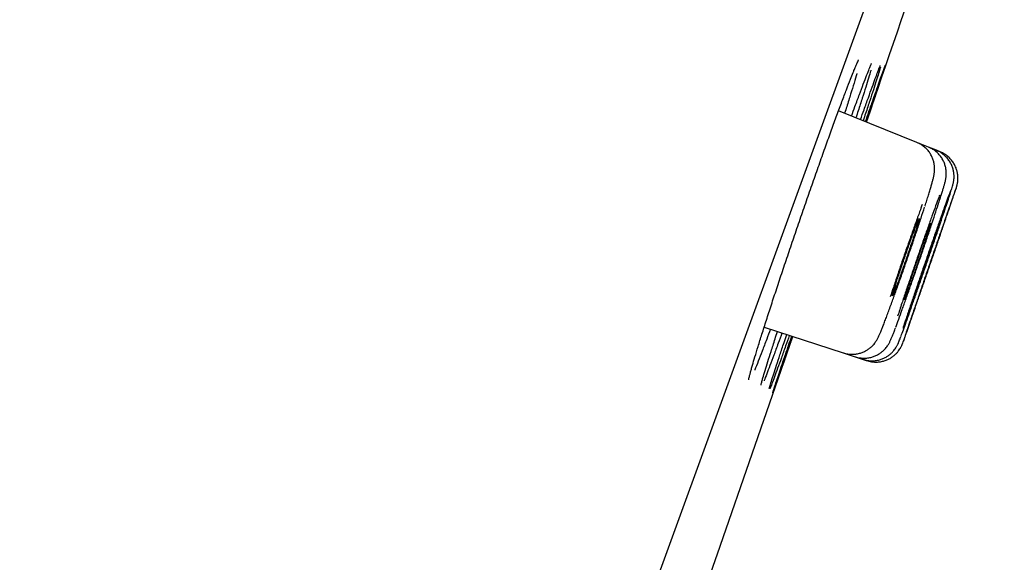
# Model space of a CAD drawing. Header units: millimetres. Extents: x 8 to 1128, y 12 to 2387.
# Tile 89 of 91: x 1053.54 to 1067.46, y 2285.41 to 2293.07. Entities that reach past the tile are written whole.
import ezdxf

# ---------------------------------------------------------------- set-up
doc = ezdxf.new("R2010")
doc.units = ezdxf.units.MM

msp = doc.modelspace()

# ---------------------------------------------------------------- linework, layer by layer
at = {"color": 7, "linetype": 'Continuous', "lineweight": 30}
for p, q in [((1074.852, 2318.976), (1039.538, 2221.953)), ((1066.224, 2291.338), (1065.117, 2291.785)), ((1066.389, 2291.271), (1066.224, 2291.338)), ((1066.499, 2291.227), (1066.389, 2291.271)), ((1066.554, 2291.205), (1066.499, 2291.227)), ((1064.066, 2288.727), (1065.184, 2288.363)), ((1065.184, 2288.363), (1065.353, 2288.308)), ((1065.353, 2288.308), (1065.466, 2288.272)), ((1065.466, 2288.272), (1065.522, 2288.254))]:
    msp.add_line(p, q, dxfattribs=at)
at = {"color": 7, "linetype": 'Continuous', "lineweight": 30, "flags": 128}
msp.add_lwpolyline([(1062.695, 2283.494), (1063.405, 2285.524), (1064.47, 2288.596)], dxfattribs=at)
at = {"color": 7, "linetype": 'Continuous', "lineweight": 30}
for centre, radius, start, end in [((1406.726, 2142.847), 395.3, 152.54464, 170.40141), ((-70.188, 2680.401), 1200.4, 341.102788, 341.360113)]:
    msp.add_arc(centre, radius, start, end, dxfattribs=at)
for points, knots in [([(1065.301, 2291.711), (1065.317, 2291.757), (1065.357, 2291.867), (1065.413, 2292.019), (1065.468, 2292.167), (1065.514, 2292.288), (1065.547, 2292.37), (1065.56, 2292.401), (1065.564, 2292.411)], [0, 0, 0, 0, 0.135903, 0.329416, 0.523547, 0.71706, 0.910573, 1, 1, 1, 1]), ([(1065.319, 2292.317), (1065.325, 2292.33), (1065.338, 2292.363), (1065.356, 2292.408), (1065.374, 2292.449), (1065.388, 2292.479), (1065.396, 2292.497), (1065.401, 2292.506), (1065.401, 2292.507), (1065.401, 2292.507)], [0, 0, 0, 0, 0.117326, 0.303598, 0.486093, 0.663153, 0.809861, 0.934486, 1, 1, 1, 1]), ([(1065.427, 2291.66), (1065.444, 2291.707), (1065.484, 2291.82), (1065.539, 2291.974), (1065.593, 2292.122), (1065.638, 2292.246), (1065.674, 2292.341), (1065.697, 2292.4), (1065.704, 2292.418), (1065.706, 2292.423)], [0, 0, 0, 0, 0.117799, 0.280192, 0.443103, 0.605496, 0.767872, 0.930767, 1, 1, 1, 1]), ([(1065.709, 2292.402), (1065.708, 2292.398), (1065.703, 2292.38), (1065.684, 2292.317), (1065.652, 2292.215), (1065.61, 2292.085), (1065.559, 2291.929), (1065.51, 2291.782), (1065.476, 2291.68), (1065.464, 2291.645)], [0, 0, 0, 0, 0.04439, 0.217082, 0.390323, 0.563015, 0.735743, 0.909022, 1, 1, 1, 1]), ([(1065.497, 2291.632), (1065.514, 2291.68), (1065.553, 2291.794), (1065.608, 2291.95), (1065.66, 2292.099), (1065.703, 2292.223), (1065.738, 2292.32), (1065.762, 2292.388), (1065.776, 2292.425), (1065.777, 2292.428), (1065.778, 2292.429)], [0, 0, 0, 0, 0.103791, 0.243679, 0.384014, 0.523902, 0.663769, 0.804082, 0.943949, 1, 1, 1, 1]), ([(1065.777, 2292.425), (1065.777, 2292.423), (1065.775, 2292.416), (1065.762, 2292.375), (1065.737, 2292.3), (1065.702, 2292.197), (1065.659, 2292.068), (1065.606, 2291.912), (1065.556, 2291.765), (1065.521, 2291.663), (1065.509, 2291.627)], [0, 0, 0, 0, 0.0545901, 0.1990598, 0.3435334, 0.4884677, 0.6329414, 0.7774327, 0.9223847, 1, 1, 1, 1]), ([(1065.56, 2292.401), (1065.563, 2292.408), (1065.57, 2292.425), (1065.577, 2292.441), (1065.582, 2292.452), (1065.583, 2292.452), (1065.583, 2292.453)], [0, 0, 0, 0, 0.227083, 0.548203, 0.822823, 1, 1, 1, 1]), ([(1065.702, 2292.413), (1065.704, 2292.416), (1065.706, 2292.423), (1065.707, 2292.424), (1065.707, 2292.424)], [0, 0, 0, 0, 0.513649, 1, 1, 1, 1]), ([(1063.979, 2288.453), (1063.997, 2288.511), (1064.033, 2288.626), (1064.097, 2288.825), (1064.166, 2289.04), (1064.242, 2289.271), (1064.323, 2289.514), (1064.408, 2289.766), (1064.495, 2290.024), (1064.585, 2290.285), (1064.675, 2290.545), (1064.764, 2290.802), (1064.852, 2291.051), (1064.937, 2291.291), (1065.019, 2291.517), (1065.095, 2291.726), (1065.166, 2291.918), (1065.229, 2292.087), (1065.283, 2292.225), (1065.31, 2292.295), (1065.323, 2292.326)], [0, 0, 0, 0, 0.05618, 0.112539, 0.168719, 0.224899, 0.281259, 0.337439, 0.393606, 0.449952, 0.506119, 0.56226, 0.61858, 0.674721, 0.730839, 0.787137, 0.843256, 0.899365, 0.955654, 1, 1, 1, 1]), ([(1065.375, 2292.31), (1065.375, 2292.309), (1065.365, 2292.273), (1065.336, 2292.179), (1065.289, 2292.024), (1065.244, 2291.88), (1065.213, 2291.782), (1065.203, 2291.751)], [0, 0, 0, 0, 0.00816, 0.294434, 0.580803, 0.868085, 1, 1, 1, 1]), ([(1065.575, 2292.361), (1065.574, 2292.358), (1065.566, 2292.33), (1065.542, 2292.25), (1065.502, 2292.122), (1065.452, 2291.965), (1065.406, 2291.819), (1065.373, 2291.719), (1065.362, 2291.686)], [0, 0, 0, 0, 0.027643, 0.244321, 0.460312, 0.676363, 0.893103, 1, 1, 1, 1]), ([(1066.338, 2290.438), (1066.338, 2290.439), (1066.348, 2290.468), (1066.364, 2290.52), (1066.387, 2290.592), (1066.407, 2290.657), (1066.424, 2290.715), (1066.439, 2290.767), (1066.452, 2290.814), (1066.461, 2290.848), (1066.467, 2290.878), (1066.47, 2290.9), (1066.473, 2290.924), (1066.475, 2290.954), (1066.475, 2290.989), (1066.47, 2291.031), (1066.46, 2291.078), (1066.442, 2291.127), (1066.417, 2291.176), (1066.383, 2291.223), (1066.343, 2291.265), (1066.296, 2291.301), (1066.256, 2291.325), (1066.23, 2291.334), (1066.223, 2291.337)], [0, 0, 0, 0, 0.003317, 0.077419, 0.151746, 0.226339, 0.301188, 0.376856, 0.456348, 0.545845, 0.583211, 0.612343, 0.638683, 0.664311, 0.690663, 0.720553, 0.754205, 0.790157, 0.827663, 0.866275, 0.90559, 0.945328, 0.985309, 1, 1, 1, 1]), ([(1066.543, 2290.515), (1066.546, 2290.526), (1066.557, 2290.559), (1066.573, 2290.608), (1066.589, 2290.662), (1066.604, 2290.709), (1066.616, 2290.751), (1066.624, 2290.781), (1066.63, 2290.807), (1066.633, 2290.826), (1066.637, 2290.848), (1066.639, 2290.875), (1066.64, 2290.909), (1066.637, 2290.95), (1066.629, 2290.996), (1066.613, 2291.046), (1066.59, 2291.095), (1066.559, 2291.143), (1066.521, 2291.186), (1066.476, 2291.224), (1066.431, 2291.253), (1066.401, 2291.265), (1066.388, 2291.27)], [0, 0, 0, 0, 0.038298, 0.1233, 0.208202, 0.294451, 0.384746, 0.485954, 0.524227, 0.553591, 0.580409, 0.606654, 0.634792, 0.668096, 0.706, 0.746475, 0.789003, 0.833033, 0.878016, 0.923576, 0.969471, 1, 1, 1, 1]), ([(1066.708, 2290.657), (1066.709, 2290.66), (1066.714, 2290.677), (1066.722, 2290.703), (1066.73, 2290.728), (1066.735, 2290.749), (1066.739, 2290.765), (1066.743, 2290.783), (1066.746, 2290.806), (1066.749, 2290.835), (1066.749, 2290.872), (1066.745, 2290.916), (1066.735, 2290.964), (1066.718, 2291.013), (1066.693, 2291.062), (1066.66, 2291.109), (1066.62, 2291.152), (1066.574, 2291.188), (1066.533, 2291.213), (1066.506, 2291.223), (1066.498, 2291.226)], [0, 0, 0, 0, 0.0196107, 0.1404924, 0.2711031, 0.3273507, 0.3718184, 0.4029428, 0.4334962, 0.4665761, 0.5078217, 0.5564112, 0.6086014, 0.6646063, 0.7236373, 0.784616, 0.8467803, 0.9096517, 0.9729301, 1, 1, 1, 1]), ([(1066.78, 2290.697), (1066.782, 2290.701), (1066.784, 2290.707), (1066.786, 2290.716), (1066.789, 2290.725), (1066.793, 2290.74), (1066.797, 2290.758), (1066.801, 2290.783), (1066.804, 2290.816), (1066.804, 2290.859), (1066.798, 2290.906), (1066.786, 2290.956), (1066.767, 2291.005), (1066.74, 2291.053), (1066.705, 2291.099), (1066.663, 2291.14), (1066.615, 2291.174), (1066.578, 2291.196), (1066.556, 2291.203), (1066.554, 2291.204)], [0, 0, 0, 0, 0.078824, 0.131337, 0.182995, 0.211908, 0.238856, 0.27316, 0.319725, 0.37842, 0.448845, 0.515761, 0.588863, 0.665632, 0.744631, 0.824962, 0.906082, 0.987647, 1, 1, 1, 1]), ([(1065.999, 2288.6), (1066, 2288.602), (1066.008, 2288.622), (1066.032, 2288.688), (1066.072, 2288.798), (1066.12, 2288.934), (1066.175, 2289.09), (1066.234, 2289.26), (1066.297, 2289.441), (1066.361, 2289.627), (1066.425, 2289.813), (1066.487, 2289.993), (1066.544, 2290.163), (1066.597, 2290.318), (1066.642, 2290.454), (1066.678, 2290.563), (1066.699, 2290.627), (1066.705, 2290.647), (1066.705, 2290.647)], [0, 0, 0, 0, 0.006584, 0.077261, 0.147929, 0.218596, 0.289265, 0.359933, 0.43061, 0.501287, 0.571978, 0.642669, 0.713372, 0.784076, 0.854785, 0.925494, 0.996199, 1, 1, 1, 1]), ([(1066.031, 2288.523), (1066.032, 2288.525), (1066.036, 2288.535), (1066.054, 2288.584), (1066.083, 2288.668), (1066.123, 2288.781), (1066.17, 2288.917), (1066.224, 2289.072), (1066.282, 2289.242), (1066.345, 2289.423), (1066.409, 2289.608), (1066.473, 2289.794), (1066.535, 2289.974), (1066.593, 2290.144), (1066.646, 2290.298), (1066.691, 2290.432), (1066.729, 2290.544), (1066.757, 2290.627), (1066.773, 2290.675), (1066.776, 2290.684), (1066.777, 2290.687)], [0, 0, 0, 0, 0.019129, 0.079138, 0.139147, 0.199156, 0.259165, 0.31918, 0.379195, 0.439219, 0.499243, 0.559275, 0.619307, 0.679343, 0.739378, 0.799411, 0.859444, 0.91947, 0.979496, 1, 1, 1, 1]), ([(1066.702, 2290.665), (1066.696, 2290.649), (1066.682, 2290.613), (1066.649, 2290.521), (1066.606, 2290.401), (1066.555, 2290.257), (1066.498, 2290.096), (1066.437, 2289.921), (1066.374, 2289.737), (1066.31, 2289.551), (1066.246, 2289.366), (1066.186, 2289.189), (1066.137, 2289.045), (1066.099, 2288.931), (1066.08, 2288.875), (1066.071, 2288.847)], [0, 0, 0, 0, 0.063064, 0.146336, 0.229608, 0.312877, 0.396146, 0.479422, 0.562699, 0.64599, 0.729282, 0.81259, 0.895897, 0.947949, 1, 1, 1, 1]), ([(1066.778, 2290.694), (1066.775, 2290.684), (1066.767, 2290.663), (1066.743, 2290.595), (1066.709, 2290.499), (1066.667, 2290.378), (1066.617, 2290.234), (1066.561, 2290.073), (1066.501, 2289.898), (1066.437, 2289.715), (1066.373, 2289.529), (1066.31, 2289.345), (1066.249, 2289.168), (1066.2, 2289.024), (1066.161, 2288.911), (1066.142, 2288.855), (1066.132, 2288.826)], [0, 0, 0, 0, 0.071399, 0.147191, 0.222981, 0.298771, 0.374566, 0.450361, 0.526167, 0.601973, 0.67779, 0.753607, 0.829431, 0.905254, 0.952627, 1, 1, 1, 1]), ([(1066.3, 2290.462), (1066.288, 2290.428), (1066.259, 2290.348), (1066.205, 2290.199), (1066.143, 2290.023), (1066.078, 2289.838), (1066.013, 2289.65), (1065.95, 2289.464), (1065.894, 2289.297), (1065.862, 2289.199), (1065.848, 2289.156)], [0, 0, 0, 0, 0.094421, 0.227742, 0.361046, 0.494349, 0.627672, 0.760995, 0.894368, 1, 1, 1, 1]), ([(1065.924, 2288.726), (1065.924, 2288.726), (1065.935, 2288.756), (1065.966, 2288.838), (1066.014, 2288.972), (1066.07, 2289.128), (1066.13, 2289.299), (1066.194, 2289.481), (1066.258, 2289.667), (1066.322, 2289.854), (1066.384, 2290.035), (1066.441, 2290.206), (1066.492, 2290.359), (1066.525, 2290.461), (1066.539, 2290.502), (1066.54, 2290.507)], [0, 0, 0, 0, 0.002404, 0.092033, 0.181662, 0.271279, 0.360897, 0.450519, 0.540142, 0.629786, 0.719429, 0.809098, 0.898767, 0.988457, 1, 1, 1, 1]), ([(1066.544, 2290.592), (1066.541, 2290.582), (1066.525, 2290.541), (1066.489, 2290.443), (1066.438, 2290.3), (1066.38, 2290.138), (1066.318, 2289.962), (1066.254, 2289.779), (1066.19, 2289.591), (1066.126, 2289.406), (1066.066, 2289.228), (1066.018, 2289.084), (1065.98, 2288.97), (1065.962, 2288.913), (1065.952, 2288.885)], [0, 0, 0, 0, 0.030106, 0.124732, 0.21934, 0.313949, 0.408558, 0.503167, 0.597793, 0.69242, 0.787073, 0.881726, 0.940863, 1, 1, 1, 1]), ([(1065.908, 2289.182), (1065.909, 2289.185), (1065.929, 2289.24), (1065.972, 2289.361), (1066.036, 2289.542), (1066.101, 2289.73), (1066.165, 2289.917), (1066.226, 2290.099), (1066.284, 2290.272), (1066.316, 2290.373), (1066.333, 2290.423)], [0, 0, 0, 0, 0.007434, 0.149199, 0.290958, 0.432717, 0.574509, 0.716301, 0.85815, 1, 1, 1, 1]), ([(1066.196, 2290.059), (1066.204, 2290.082), (1066.218, 2290.128), (1066.235, 2290.182), (1066.248, 2290.225), (1066.255, 2290.253), (1066.257, 2290.265), (1066.253, 2290.262), (1066.244, 2290.244), (1066.231, 2290.211), (1066.212, 2290.163), (1066.19, 2290.103), (1066.164, 2290.032), (1066.135, 2289.953), (1066.104, 2289.866), (1066.073, 2289.776), (1066.041, 2289.683), (1066.01, 2289.592), (1065.98, 2289.504), (1065.953, 2289.423), (1065.929, 2289.349), (1065.91, 2289.287), (1065.894, 2289.236), (1065.884, 2289.199), (1065.879, 2289.177), (1065.879, 2289.17), (1065.884, 2289.179), (1065.895, 2289.203), (1065.911, 2289.242), (1065.931, 2289.294), (1065.955, 2289.358), (1065.982, 2289.432), (1066.011, 2289.515), (1066.042, 2289.603), (1066.074, 2289.695), (1066.106, 2289.787), (1066.136, 2289.878), (1066.168, 2289.971), (1066.186, 2290.028), (1066.196, 2290.059)], [0, 0, 0, 0, 0.02648, 0.053729, 0.080209, 0.107458, 0.133937, 0.161184, 0.187655, 0.214894, 0.241354, 0.268581, 0.295031, 0.322249, 0.348696, 0.375909, 0.40236, 0.429577, 0.456038, 0.483265, 0.509737, 0.536976, 0.563456, 0.590703, 0.617183, 0.644432, 0.670906, 0.698148, 0.724611, 0.751843, 0.778295, 0.805515, 0.831962, 0.859176, 0.885625, 0.91284, 0.939298, 0.966521, 1, 1, 1, 1]), ([(1066.359, 2289.994), (1066.366, 2290.017), (1066.381, 2290.063), (1066.398, 2290.118), (1066.412, 2290.16), (1066.42, 2290.188), (1066.422, 2290.201), (1066.42, 2290.199), (1066.412, 2290.181), (1066.399, 2290.149), (1066.381, 2290.102), (1066.36, 2290.043), (1066.334, 2289.972), (1066.306, 2289.893), (1066.276, 2289.807), (1066.245, 2289.717), (1066.213, 2289.625), (1066.182, 2289.535), (1066.152, 2289.447), (1066.125, 2289.366), (1066.101, 2289.292), (1066.08, 2289.23), (1066.064, 2289.179), (1066.053, 2289.142), (1066.047, 2289.119), (1066.047, 2289.112), (1066.051, 2289.12), (1066.061, 2289.144), (1066.076, 2289.182), (1066.095, 2289.233), (1066.118, 2289.297), (1066.144, 2289.371), (1066.174, 2289.453), (1066.204, 2289.54), (1066.236, 2289.632), (1066.267, 2289.723), (1066.298, 2289.813), (1066.329, 2289.907), (1066.348, 2289.963), (1066.359, 2289.994)], [0, 0, 0, 0, 0.026475, 0.053717, 0.080192, 0.107434, 0.133906, 0.161146, 0.187611, 0.214844, 0.241302, 0.268527, 0.29498, 0.3222, 0.348653, 0.375873, 0.402331, 0.429555, 0.456021, 0.483253, 0.509725, 0.536965, 0.56344, 0.590683, 0.617157, 0.644398, 0.670866, 0.698101, 0.724561, 0.751789, 0.778243, 0.805464, 0.831916, 0.859136, 0.885591, 0.912814, 0.939277, 0.966507, 1, 1, 1, 1]), ([(1066.531, 2290.156), (1066.531, 2290.156), (1066.53, 2290.155), (1066.523, 2290.137), (1066.511, 2290.104), (1066.493, 2290.057), (1066.472, 2289.998), (1066.447, 2289.927), (1066.42, 2289.848), (1066.389, 2289.762), (1066.358, 2289.672), (1066.327, 2289.581), (1066.296, 2289.49), (1066.266, 2289.403), (1066.239, 2289.323), (1066.214, 2289.25), (1066.194, 2289.188), (1066.178, 2289.138), (1066.166, 2289.102), (1066.16, 2289.08), (1066.159, 2289.078), (1066.159, 2289.077)], [0, 0, 0, 0, 0.0395786, 0.0924919, 0.1469401, 0.1998457, 0.2542857, 0.3071895, 0.3616273, 0.4145363, 0.468979, 0.5218976, 0.5763502, 0.6292788, 0.6837419, 0.7366763, 0.7911459, 0.8440796, 0.8985488, 0.9514755, 1, 1, 1, 1]), ([(1066.586, 2290.134), (1066.586, 2290.134), (1066.586, 2290.134), (1066.579, 2290.116), (1066.568, 2290.083), (1066.551, 2290.036), (1066.531, 2289.977), (1066.506, 2289.906), (1066.479, 2289.827), (1066.449, 2289.741), (1066.418, 2289.652), (1066.386, 2289.56), (1066.356, 2289.47), (1066.326, 2289.383), (1066.298, 2289.303), (1066.273, 2289.23), (1066.252, 2289.169), (1066.235, 2289.119), (1066.223, 2289.083), (1066.216, 2289.061), (1066.216, 2289.059), (1066.215, 2289.058)], [0, 0, 0, 0, 0.038849, 0.091761, 0.146209, 0.199121, 0.253566, 0.306482, 0.360932, 0.413855, 0.468312, 0.521242, 0.575708, 0.628643, 0.683113, 0.736047, 0.790517, 0.843446, 0.897911, 0.950832, 1, 1, 1, 1]), ([(1065.185, 2288.364), (1065.204, 2288.359), (1065.242, 2288.348), (1065.301, 2288.343), (1065.358, 2288.346), (1065.412, 2288.357), (1065.462, 2288.374), (1065.507, 2288.396), (1065.546, 2288.421), (1065.58, 2288.449), (1065.607, 2288.476), (1065.628, 2288.502), (1065.645, 2288.525), (1065.657, 2288.545), (1065.668, 2288.564), (1065.678, 2288.584), (1065.69, 2288.609), (1065.705, 2288.642), (1065.723, 2288.686), (1065.743, 2288.738), (1065.766, 2288.797), (1065.792, 2288.865), (1065.819, 2288.938), (1065.848, 2289.016), (1065.877, 2289.096), (1065.897, 2289.151), (1065.906, 2289.177)], [0, 0, 0, 0, 0.034568, 0.069308, 0.102559, 0.134438, 0.164986, 0.194174, 0.221883, 0.247842, 0.271611, 0.293014, 0.312956, 0.333344, 0.355926, 0.383658, 0.421727, 0.485731, 0.553831, 0.618687, 0.6872, 0.753595, 0.818704, 0.882716, 0.945626, 1, 1, 1, 1]), ([(1066.071, 2288.847), (1066.056, 2288.803), (1066.039, 2288.751), (1066.027, 2288.715), (1066.025, 2288.709)], [0, 0, 0, 0, 0.843761, 1, 1, 1, 1]), ([(1066.132, 2288.826), (1066.118, 2288.785), (1066.09, 2288.701), (1066.058, 2288.608), (1066.036, 2288.542), (1066.03, 2288.523), (1066.027, 2288.514)], [0, 0, 0, 0, 0.256842, 0.513685, 0.770528, 1, 1, 1, 1]), ([(1064.153, 2288.698), (1064.136, 2288.651), (1064.094, 2288.539), (1064.037, 2288.387), (1063.981, 2288.243), (1063.947, 2288.155), (1063.933, 2288.123), (1063.933, 2288.121)], [0, 0, 0, 0, 0.194331, 0.458536, 0.721903, 0.985283, 1, 1, 1, 1]), ([(1064.317, 2288.645), (1064.299, 2288.596), (1064.258, 2288.483), (1064.201, 2288.329), (1064.146, 2288.182), (1064.101, 2288.064), (1064.074, 2287.994), (1064.064, 2287.971), (1064.064, 2287.97)], [0, 0, 0, 0, 0.158152, 0.366824, 0.574833, 0.782827, 0.991485, 1, 1, 1, 1]), ([(1064.163, 2288.385), (1064.181, 2288.442), (1064.209, 2288.528), (1064.242, 2288.63), (1064.254, 2288.666)], [0, 0, 0, 0, 0.6528107, 1, 1, 1, 1]), ([(1065.354, 2288.309), (1065.354, 2288.309), (1065.374, 2288.301), (1065.415, 2288.293), (1065.474, 2288.288), (1065.531, 2288.292), (1065.585, 2288.303), (1065.634, 2288.32), (1065.679, 2288.343), (1065.718, 2288.369), (1065.751, 2288.397), (1065.778, 2288.425), (1065.799, 2288.451), (1065.815, 2288.474), (1065.827, 2288.493), (1065.836, 2288.51), (1065.845, 2288.527), (1065.853, 2288.545), (1065.864, 2288.571), (1065.878, 2288.605), (1065.896, 2288.651), (1065.91, 2288.688), (1065.919, 2288.712), (1065.92, 2288.714)], [0, 0, 0, 0, 0.001394, 0.05636, 0.108743, 0.158876, 0.206922, 0.252933, 0.296861, 0.338542, 0.377606, 0.413325, 0.444863, 0.472776, 0.499644, 0.528608, 0.56293, 0.608582, 0.678313, 0.784194, 0.882564, 0.986853, 1, 1, 1, 1]), ([(1064.421, 2288.611), (1064.403, 2288.561), (1064.363, 2288.445), (1064.307, 2288.29), (1064.254, 2288.142), (1064.209, 2288.021), (1064.174, 2287.928), (1064.154, 2287.875), (1064.148, 2287.861), (1064.147, 2287.86)], [0, 0, 0, 0, 0.132244, 0.302542, 0.472298, 0.642031, 0.812305, 0.982038, 1, 1, 1, 1]), ([(1064.467, 2288.596), (1064.45, 2288.545), (1064.409, 2288.428), (1064.354, 2288.271), (1064.303, 2288.123), (1064.26, 2288.002), (1064.226, 2287.906), (1064.202, 2287.84), (1064.19, 2287.806), (1064.189, 2287.804), (1064.188, 2287.803)], [0, 0, 0, 0, 0.1133825, 0.2571542, 0.4004687, 0.5437602, 0.6875087, 0.8308001, 0.9740762, 1, 1, 1, 1]), ([(1064.288, 2288.337), (1064.307, 2288.393), (1064.336, 2288.481), (1064.371, 2288.586), (1064.384, 2288.624)], [0, 0, 0, 0, 0.637494, 1, 1, 1, 1]), ([(1064.356, 2288.311), (1064.376, 2288.367), (1064.406, 2288.456), (1064.442, 2288.562), (1064.455, 2288.6)], [0, 0, 0, 0, 0.6314015, 1, 1, 1, 1]), ([(1065.466, 2288.273), (1065.471, 2288.272), (1065.494, 2288.262), (1065.538, 2288.255), (1065.597, 2288.251), (1065.654, 2288.257), (1065.707, 2288.269), (1065.755, 2288.287), (1065.799, 2288.311), (1065.837, 2288.337), (1065.87, 2288.366), (1065.896, 2288.395), (1065.917, 2288.422), (1065.932, 2288.445), (1065.943, 2288.464), (1065.951, 2288.479), (1065.957, 2288.492), (1065.963, 2288.506), (1065.97, 2288.523), (1065.98, 2288.548), (1065.989, 2288.572), (1065.995, 2288.589), (1065.996, 2288.591)], [0, 0, 0, 0, 0.013892, 0.078828, 0.140767, 0.200058, 0.256865, 0.311227, 0.363074, 0.412217, 0.458277, 0.500482, 0.537437, 0.56839, 0.595688, 0.623544, 0.655448, 0.696795, 0.757513, 0.868678, 0.985356, 1, 1, 1, 1]), ([(1065.523, 2288.255), (1065.537, 2288.25), (1065.57, 2288.24), (1065.625, 2288.234), (1065.683, 2288.235), (1065.737, 2288.244), (1065.788, 2288.259), (1065.834, 2288.28), (1065.875, 2288.306), (1065.911, 2288.334), (1065.941, 2288.363), (1065.965, 2288.393), (1065.984, 2288.42), (1065.998, 2288.443), (1066.007, 2288.461), (1066.013, 2288.474), (1066.017, 2288.483), (1066.02, 2288.491), (1066.023, 2288.5), (1066.025, 2288.506), (1066.027, 2288.512), (1066.028, 2288.513)], [0, 0, 0, 0, 0.059558, 0.1396695, 0.2162422, 0.2895866, 0.3598225, 0.4269301, 0.4907654, 0.5510517, 0.6073413, 0.658893, 0.7042541, 0.740705, 0.768085, 0.7919176, 0.816946, 0.8502052, 0.8989288, 0.9830242, 1, 1, 1, 1]), ([(1063.9, 2288.19), (1063.911, 2288.228), (1063.934, 2288.305), (1063.964, 2288.403), (1063.979, 2288.453)], [0, 0, 0, 0, 0.487424, 1, 1, 1, 1]), ([(1064.034, 2287.964), (1064.038, 2287.979), (1064.049, 2288.019), (1064.078, 2288.112), (1064.116, 2288.236), (1064.147, 2288.336), (1064.163, 2288.385)], [0, 0, 0, 0, 0.175577, 0.462347, 0.731173, 1, 1, 1, 1]), ([(1064.137, 2287.86), (1064.139, 2287.869), (1064.146, 2287.892), (1064.167, 2287.962), (1064.2, 2288.064), (1064.24, 2288.188), (1064.272, 2288.287), (1064.288, 2288.337)], [0, 0, 0, 0, 0.123094, 0.349971, 0.576128, 0.788064, 1, 1, 1, 1]), ([(1064.187, 2287.802), (1064.188, 2287.806), (1064.19, 2287.814), (1064.205, 2287.86), (1064.23, 2287.937), (1064.265, 2288.04), (1064.306, 2288.163), (1064.34, 2288.262), (1064.356, 2288.311)], [0, 0, 0, 0, 0.1157508, 0.2970595, 0.4789463, 0.6602551, 0.8301275, 1, 1, 1, 1]), ([(1063.847, 2287.985), (1063.847, 2287.986), (1063.847, 2287.987), (1063.849, 2287.997), (1063.853, 2288.016), (1063.86, 2288.045), (1063.871, 2288.085), (1063.884, 2288.133), (1063.896, 2288.174), (1063.902, 2288.197), (1063.903, 2288.199)], [0, 0, 0, 0, 0.080047, 0.192025, 0.326024, 0.478028, 0.642116, 0.813127, 0.979296, 1, 1, 1, 1]), ([(1064.021, 2287.91), (1064.021, 2287.91), (1064.021, 2287.909), (1064.022, 2287.915), (1064.025, 2287.927), (1064.03, 2287.946), (1064.035, 2287.965), (1064.037, 2287.974)], [0, 0, 0, 0, 0.037213, 0.22866, 0.469314, 0.755182, 1, 1, 1, 1])]:
    msp.add_open_spline(points, degree=3, knots=knots, dxfattribs=at)

doc.saveas('drawing.dxf')
